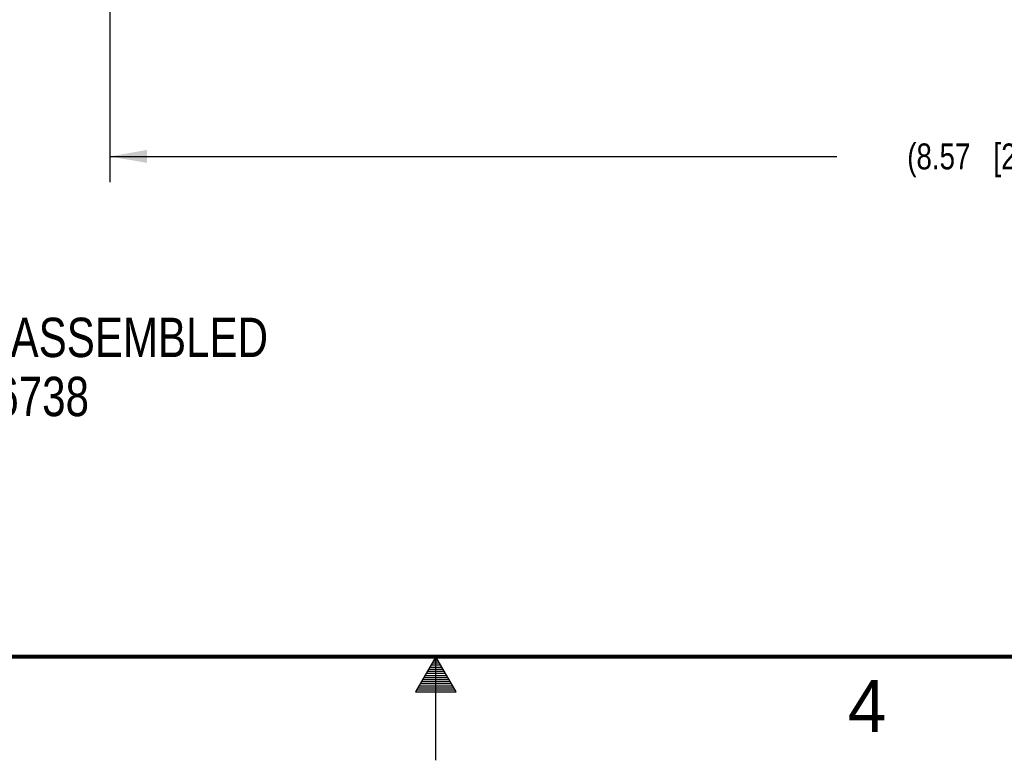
# Model space of a CAD drawing. Header units: inches. Extents: x 0 to 34, y 0 to 22.
# Tile 11 of 60: x 15 to 19.7, y 0 to 3.6. Entities that reach past the tile are written whole.
import ezdxf

# ---------------------------------------------------------------- set-up
doc = ezdxf.new("R2010")
doc.units = ezdxf.units.IN
doc.header["$LTSCALE"] = 1.87
doc.header["$MEASUREMENT"] = 0
doc.layers.get('0').update_dxf_attribs({"linetype": 'CONTINUOUS'})
doc.layers.add('DETAIL', color=7, linetype='CONTINUOUS')
doc.layers.add('DIMENSIONS', color=7, linetype='CONTINUOUS')
doc.styles.get("Standard").update_dxf_attribs({"font": 'txt', "width": 0.8})
doc.styles.add('TEXTSTYLE_2', font='txt')
doc.dimstyles.new('DIMSTYLE_1', dxfattribs={"dimtxt": 0.125, "dimasz": 0.18, "dimexe": 0.125, "dimexo": 0.0625, "dimgap": 0.0625, "dimtad": 0, "dimtih": 1, "dimtoh": 1, "dimzin": 4, "dimdsep": 46, "dimtxsty": 'STANDARD', "dimblk": '_FILLED', "dimblk1": '_FILLED', "dimblk2": '_FILLED', "dimcen": 0.09, "dimadec": 0, "dimazin": 0, "dimtp": 0.005, "dimtm": 0.005, "dimtfac": 1, "dimtofl": 0, "dimtmove": 0, "dimatfit": 3, "dimldrblk": '_FILLED', "dimfxl": 1, "dimtolj": 1, "dimtzin": 4, "dimarcsym": 0})

# ---------------------------------------------------------------- blocks, each defined once
blk = doc.blocks.new('_FILLED')
at = {"color": 0, "linetype": 'BYBLOCK'}
blk.add_solid([(0, 0), (-1, 0.174), (-1, -0.174)], dxfattribs=at)
blk = doc.blocks.new('*D1')
at = {"layer": 'DIMENSIONS', "color": 2, "linetype": 'CONTINUOUS'}
for p, q in [((23.9936, 6.528), (23.9936, 2.7896)), ((15.4262, 4.9543), (15.4262, 2.7896)), ((15.4262, 2.9146), (18.9349, 2.9146)), ((23.9936, 2.9146), (20.4849, 2.9146))]:
    blk.add_line(p, q, dxfattribs=at)
at = {"layer": 'DIMENSIONS', "color": 2, "linetype": 'CONTINUOUS', "xscale": 0.18, "yscale": 0.18, "zscale": 0.18, "rotation": 180}
blk.add_blockref('_FILLED', (15.4262, 2.9146), dxfattribs=at)
at = {"layer": 'DIMENSIONS', "color": 2, "linetype": 'CONTINUOUS', "xscale": 0.18, "yscale": 0.18, "zscale": 0.18}
blk.add_blockref('_FILLED', (23.9936, 2.9146), dxfattribs=at)
at = {"layer": 'DIMENSIONS', "color": 2, "linetype": 'CONTINUOUS', "insert": (19.7099, 2.9771), "char_height": 0.125, "width": 1.425, "attachment_point": 2, "line_spacing_factor": 0.9}
blk.add_mtext('(8.57{\\Ftxt.shx;\\W1.000000;\\H0.125000; }[217.6])', dxfattribs=at)

msp = doc.modelspace()

# ---------------------------------------------------------------- linework, layer by layer
at = {"color": 2, "linetype": 'CONTINUOUS'}
for p, q in [((17, 0.5), (16.902, 0.3303)), ((16.9885, 0.48), (17.0116, 0.48)), ((16.9942, 0.49), (17.0058, 0.49)), ((17.098, 0.3303), (17, 0.5)), ((17, 0), (17, 0.5)), ((16.9596, 0.43), (17.0404, 0.43)), ((16.9654, 0.44), (17.0347, 0.44)), ((16.9712, 0.45), (17.0289, 0.45)), ((16.9769, 0.46), (17.0231, 0.46)), ((16.9827, 0.47), (17.0173, 0.47)), ((16.9365, 0.39), (17.0635, 0.39)), ((16.9423, 0.4), (17.0578, 0.4)), ((16.9481, 0.41), (17.052, 0.41)), ((16.9538, 0.42), (17.0462, 0.42)), ((16.9076, 0.34), (17.0924, 0.34)), ((16.9134, 0.35), (17.0866, 0.35)), ((16.9192, 0.36), (17.0808, 0.36)), ((16.925, 0.37), (17.0751, 0.37)), ((16.9307, 0.38), (17.0693, 0.38)), ((16.902, 0.3303), (17.098, 0.3303))]:
    msp.add_line(p, q, dxfattribs=at)
at = {"color": 7, "linetype": 'CONTINUOUS', "const_width": 0.02}
msp.add_lwpolyline([(0.5, 0.5), (33.5, 0.5)], dxfattribs=at)

# ---------------------------------------------------------------- texts
at = {"color": 2, "linetype": 'CONTINUOUS', "insert": (18.9884, 0.3869), "char_height": 0.25, "width": 0.25, "attachment_point": 1, "line_spacing_factor": 0.9, "style": 'TEXTSTYLE_2'}
msp.add_mtext('4', dxfattribs=at)
at = {"layer": 'DETAIL', "color": 2, "linetype": 'CONTINUOUS', "insert": (14.6762, 2.1361), "char_height": 0.19, "width": 3.8, "attachment_point": 2, "line_spacing_factor": 0.9}
msp.add_mtext('NI 6738 ADAPTER ASSEMBLED\\PTO PXIe-6738', dxfattribs=at)

# ---------------------------------------------------------------- dimensions: what is measured, and where the dimension line sits
at = {"layer": 'DIMENSIONS', "color": 2, "linetype": 'CONTINUOUS'}
dim = msp.add_linear_dim(base=(23.9936, 2.9146), p1=(15.4262, 5.0168), p2=(23.9936, 6.5905), text='(<>)', dimstyle='DIMSTYLE_1', dxfattribs=at)
dim.commit()
dim.dimension.update_dxf_attribs({"geometry": '*D1', "text_midpoint": (19.7099, 2.9146), "dimtype": 160})

doc.saveas('drawing.dxf')
